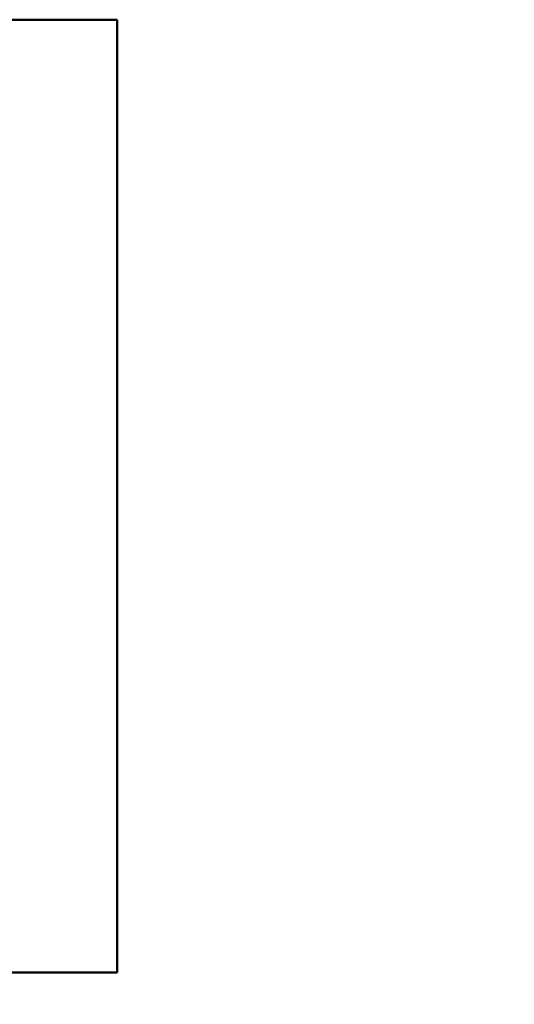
# Model space of a CAD drawing. Header units: millimetres. Extents: x -1392 to 1388, y -239 to 1267.
# Tile 32 of 91: x -383 to -320, y 192 to 316. Entities that reach past the tile are written whole.
import ezdxf

# ---------------------------------------------------------------- set-up
doc = ezdxf.new("R2010")
doc.units = ezdxf.units.MM
for name, color, linetype, lineweight in [('A-ANNO-DIMS', 211, 'Continuous', 30), ('A-ANNO-DIMS-20', 211, 'Continuous', 30), ('G-IMPT', 8, 'Continuous', 40)]:
    doc.layers.add(name, color=color, linetype=linetype, lineweight=lineweight)
doc.styles.add('Arial_1', font='arial.ttf', dxfattribs={"height": 60})
doc.dimstyles.new('Linéaire', dxfattribs={"dimscale": 304.8, "dimtxt": 61.215564, "dimasz": 0.131234, "dimexe": 0.131234, "dimexo": 0.131234, "dimgap": 0.131234, "dimtad": 1, "dimdec": 0, "dimzin": 0, "dimdsep": 46, "dimtxsty": 'Arial_1', "dimblk1": 'OBLIQUE', "dimblk2": 'OBLIQUE', "dimsah": 1, "dimcen": 0.09, "dimazin": 0, "dimtfac": 1, "dimtdec": 4, "dimtix": 1, "dimtmove": 0, "dimatfit": 3, "dimfxl": 1, "dimtvp": 1, "dimtfill": 1, "dimtolj": 1, "dimtzin": 0, "dimarcsym": 2})

# ---------------------------------------------------------------- blocks, each defined once
blk = doc.blocks.new('NEXA 2000 CALQUES_dwg-762145-Droite')
at = {"layer": 'G-IMPT', "flags": 128}
for points in [[(-430.5, 315.87), (-415.5, 315.87), (-400.5, 315.87), (-385.5, 315.87), (-370.5, 315.87)], [(-370.5, 315.87), (-385.5, 315.87), (-400.5, 315.87), (-415.5, 315.87), (-430.5, 315.87)], [(-430.5, 315.87), (-415.5, 315.87), (-400.5, 315.87), (-385.5, 315.87), (-370.5, 315.87)], [(-370.5, 315.87), (-385.5, 315.87), (-400.5, 315.87), (-415.5, 315.87), (-430.5, 315.87)], [(-370.5, 315.87), (-385.5, 315.87), (-400.5, 315.87), (-415.5, 315.87), (-430.5, 315.87)], [(-370.5, 315.87), (-385.5, 315.87), (-400.5, 315.87), (-415.5, 315.87), (-430.5, 315.87)], [(-430.5, 315.87), (-415.5, 315.87), (-400.5, 315.87), (-385.5, 315.87), (-370.5, 315.87)], [(-430.5, 315.87), (-415.5, 315.87), (-400.5, 315.87), (-385.5, 315.87), (-370.5, 315.87)], [(-370.5, 315.87), (-370.5, 285.87), (-370.5, 255.87), (-370.5, 225.87), (-370.5, 195.87)], [(-370.5, 195.87), (-370.5, 225.87), (-370.5, 255.87), (-370.5, 285.87), (-370.5, 315.87)], [(-370.5, 315.87), (-370.5, 285.87), (-370.5, 255.87), (-370.5, 225.87), (-370.5, 195.87)], [(-370.5, 195.87), (-370.5, 225.87), (-370.5, 255.87), (-370.5, 285.87), (-370.5, 315.87)], [(-370.5, 195.87), (-370.5, 225.87), (-370.5, 255.87), (-370.5, 285.87), (-370.5, 315.87)], [(-370.5, 195.87), (-370.5, 225.87), (-370.5, 255.87), (-370.5, 285.87), (-370.5, 315.87)], [(-370.5, 315.87), (-370.5, 285.87), (-370.5, 255.87), (-370.5, 225.87), (-370.5, 195.87)], [(-370.5, 315.87), (-370.5, 285.87), (-370.5, 255.87), (-370.5, 225.87), (-370.5, 195.87)], [(-370.5, 195.87), (-385.5, 195.87), (-400.5, 195.87), (-415.5, 195.87), (-430.5, 195.87)], [(-430.5, 195.87), (-415.5, 195.87), (-400.5, 195.87), (-385.5, 195.87), (-370.5, 195.87)], [(-370.5, 195.87), (-385.5, 195.87), (-400.5, 195.87), (-415.5, 195.87), (-430.5, 195.87)], [(-430.5, 195.87), (-415.5, 195.87), (-400.5, 195.87), (-385.5, 195.87), (-370.5, 195.87)], [(-430.5, 195.87), (-415.5, 195.87), (-400.5, 195.87), (-385.5, 195.87), (-370.5, 195.87)], [(-430.5, 195.87), (-415.5, 195.87), (-400.5, 195.87), (-385.5, 195.87), (-370.5, 195.87)], [(-370.5, 195.87), (-385.5, 195.87), (-400.5, 195.87), (-415.5, 195.87), (-430.5, 195.87)], [(-370.5, 195.87), (-385.5, 195.87), (-400.5, 195.87), (-415.5, 195.87), (-430.5, 195.87)]]:
    blk.add_lwpolyline(points, dxfattribs=at)
blk = doc.blocks.new('DIMBLOCK1-Droite')
at = {"layer": 'A-ANNO-DIMS-20'}
for p, q in [((-476, 134.91), (-476, 174.91)), ((0, 134.91), (0, 174.91)), ((-476, 134.91), (0, 134.91)), ((-476, 134.91), (-476, 123.2)), ((0, 134.91), (0, 123.2))]:
    blk.add_line(p, q, dxfattribs=at)
at = {"layer": 'A-ANNO-DIMS-20', "lineweight": 50}
for p, q in [((-476, 134.91), (-456, 154.91)), ((0, 134.91), (20, 154.91)), ((-476, 134.91), (-496, 114.91)), ((0, 134.91), (-20, 114.91))]:
    blk.add_line(p, q, dxfattribs=at)
at = {"layer": 'A-ANNO-DIMS-20', "color": 0, "insert": (-307.22, 252.81), "char_height": 60, "width": 166.1296, "attachment_point": 1, "line_spacing_factor": 0.941778, "style": 'Arial_1', "bg_fill": 3, "box_fill_scale": 1.25, "bg_fill_color": 9, "bg_fill_true_color": 13158600, "bg_fill_transparency": 0}
blk.add_mtext('476', dxfattribs=at)
blk = doc.blocks.new('_Oblique')
at = {"color": 0, "linetype": 'ByBlock', "lineweight": -2}
blk.add_line((-0.5, -0.5), (0.5, 0.5), dxfattribs=at)

msp = doc.modelspace()

# ---------------------------------------------------------------- block references
at = {"layer": 'G-IMPT'}
msp.add_blockref('NEXA 2000 CALQUES_dwg-762145-Droite', (0, 0), dxfattribs=at)

# ---------------------------------------------------------------- next in the draw order: dimensions: what is measured, and where the dimension line sits
at = {"layer": 'A-ANNO-DIMS'}
dim = msp.add_linear_dim(base=(0, 134.91), p1=(-476, 163.2), p2=(0, 163.2), dimstyle='Linéaire', override={"dimpost": '<>', "dimfxl": 476}, dxfattribs=at)
dim.commit()
dim.dimension.update_dxf_attribs({"geometry": 'DIMBLOCK1-Droite', "text_midpoint": (-238, 205.55)})

doc.saveas('drawing.dxf')
